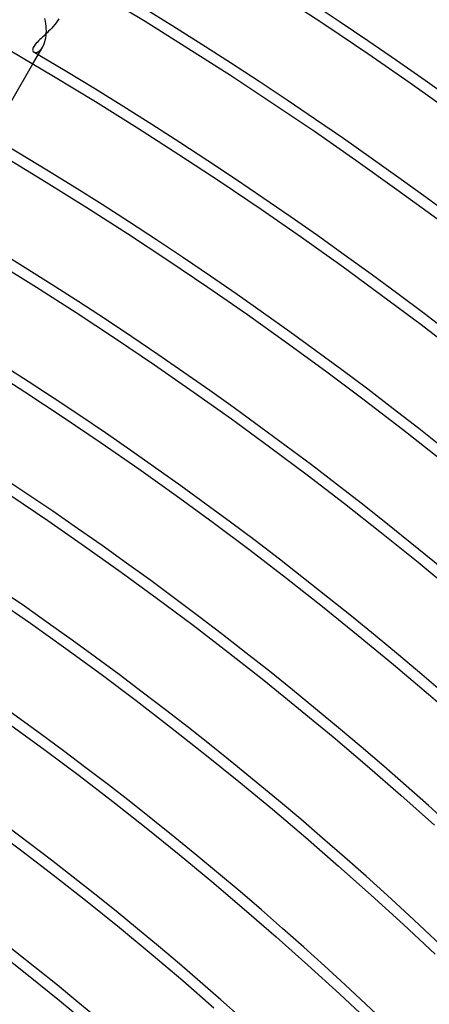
# Model space of a CAD drawing. Header units: millimetres. Extents: x -280 to 280, y -247 to 247.
# Tile 69 of 85: x 98 to 118, y 122 to 169. Entities that reach past the tile are written whole.
import ezdxf

# ---------------------------------------------------------------- set-up
doc = ezdxf.new("R2010")
doc.units = ezdxf.units.MM
doc.layers.add('HIDDEN', color=7, linetype='Continuous')
doc.layers.add('THICK', color=7, linetype='Continuous')

msp = doc.modelspace()

# ---------------------------------------------------------------- linework, layer by layer
at = {"layer": 'HIDDEN'}
for p, q in [((99.9, 169.051), (99.834, 168.961)), ((99.962, 169.145), (99.9, 169.051)), ((99.55, 168.629), (99.477, 168.553)), ((99.623, 168.708), (99.55, 168.629)), ((99.695, 168.789), (99.623, 168.708)), ((99.766, 168.874), (99.695, 168.789)), ((99.834, 168.961), (99.766, 168.874)), ((99.062, 168.155), (99, 168.096)), ((99.126, 168.216), (99.062, 168.155)), ((99.192, 168.279), (99.126, 168.216)), ((99.261, 168.344), (99.192, 168.279)), ((99.332, 168.411), (99.261, 168.344)), ((99.404, 168.481), (99.332, 168.411)), ((99.477, 168.553), (99.404, 168.481)), ((98.716, 167.691), (98.714, 167.655)), ((98.714, 167.655), (98.719, 167.622)), ((98.726, 167.731), (98.716, 167.691)), ((98.743, 167.775), (98.726, 167.731)), ((98.768, 167.822), (98.743, 167.775)), ((98.801, 167.872), (98.768, 167.822)), ((98.842, 167.926), (98.801, 167.872)), ((98.89, 167.981), (98.842, 167.926)), ((98.943, 168.037), (98.89, 167.981)), ((99, 168.096), (98.943, 168.037)), ((99.058, 167.634), (99.104, 167.682)), ((99.104, 167.682), (99.15, 167.74)), ((99.15, 167.74), (99.193, 167.807)), ((98.719, 167.622), (98.731, 167.595)), ((98.731, 167.595), (98.748, 167.572)), ((98.748, 167.572), (98.771, 167.555)), ((98.771, 167.555), (98.802, 167.542)), ((98.802, 167.542), (98.837, 167.536)), ((98.837, 167.536), (98.877, 167.538)), ((98.877, 167.538), (98.919, 167.549)), ((98.919, 167.549), (98.964, 167.568)), ((98.964, 167.568), (99.011, 167.596)), ((99.011, 167.596), (99.058, 167.634)), ((97.721, 165.257), (98.727, 167))]:
    msp.add_line(p, q, dxfattribs=at)
for radius, start, end in [(194.5, 59.41085, 59.48121), (149.5, 0.76633, 59.23364)]:
    msp.add_arc((0, 0), radius, start, end, dxfattribs=at)
at = {"layer": 'THICK'}
for p, q in [((102.017, 170.278), (104.075, 169.029)), ((110.596, 170.228), (112.653, 168.874)), ((99.321, 169.035), (99.294, 169.155)), ((99.342, 168.916), (99.321, 169.035)), ((99.357, 168.797), (99.342, 168.916)), ((99.365, 168.679), (99.357, 168.797)), ((99.368, 168.563), (99.365, 168.679)), ((104.075, 169.029), (106.118, 167.754)), ((112.653, 168.874), (114.693, 167.495)), ((99.294, 168.043), (99.319, 168.136)), ((99.319, 168.136), (99.34, 168.235)), ((99.34, 168.235), (99.355, 168.34)), ((99.355, 168.34), (99.364, 168.45)), ((99.364, 168.45), (99.368, 168.563)), ((98.727, 167), (99.193, 167.807)), ((99.193, 167.807), (99.23, 167.878)), ((99.23, 167.878), (99.264, 167.957)), ((99.264, 167.957), (99.294, 168.043)), ((106.118, 167.754), (108.145, 166.454)), ((97.679, 167.615), (99.704, 166.418)), ((114.693, 167.495), (116.716, 166.091)), ((99.704, 166.418), (101.716, 165.197)), ((108.145, 166.454), (110.156, 165.13)), ((116.716, 166.091), (118.722, 164.664)), ((101.716, 165.197), (103.712, 163.951)), ((110.156, 165.13), (112.15, 163.782)), ((103.712, 163.951), (105.693, 162.681)), ((112.15, 163.782), (114.129, 162.41)), ((97.392, 162.558), (99.356, 161.365)), ((105.693, 162.681), (107.658, 161.387)), ((114.129, 162.41), (116.09, 161.013)), ((99.356, 161.365), (101.306, 160.148)), ((107.658, 161.387), (109.608, 160.069)), ((116.09, 161.013), (118.035, 159.593)), ((101.306, 160.148), (103.241, 158.907)), ((109.608, 160.069), (111.541, 158.728)), ((103.241, 158.907), (105.161, 157.643)), ((111.541, 158.728), (113.458, 157.363)), ((96.997, 157.533), (98.9, 156.345)), ((105.161, 157.643), (107.065, 156.356)), ((113.458, 157.363), (115.359, 155.975)), ((98.9, 156.345), (100.79, 155.134)), ((107.065, 156.356), (108.954, 155.046)), ((115.359, 155.975), (117.242, 154.565)), ((100.79, 155.134), (102.664, 153.9)), ((108.954, 155.046), (110.827, 153.713)), ((117.242, 154.565), (119.108, 153.131)), ((102.664, 153.9), (104.523, 152.643)), ((110.827, 153.713), (112.683, 152.357)), ((104.523, 152.643), (106.367, 151.364)), ((96.495, 152.542), (98.338, 151.36)), ((112.683, 152.357), (114.523, 150.979)), ((98.338, 151.36), (100.167, 150.156)), ((106.367, 151.364), (108.195, 150.063)), ((114.523, 150.979), (116.346, 149.579)), ((100.167, 150.156), (101.981, 148.93)), ((108.195, 150.063), (110.007, 148.739)), ((116.346, 149.579), (118.151, 148.157)), ((101.981, 148.93), (103.779, 147.682)), ((110.007, 148.739), (111.803, 147.394)), ((103.779, 147.682), (105.563, 146.413)), ((111.803, 147.394), (113.583, 146.027)), ((97.669, 146.413), (99.438, 145.217)), ((105.563, 146.413), (107.331, 145.121)), ((113.583, 146.027), (115.346, 144.639)), ((99.438, 145.217), (101.192, 144)), ((107.331, 145.121), (109.084, 143.809)), ((115.346, 144.639), (117.092, 143.229)), ((101.192, 144), (102.931, 142.762)), ((109.084, 143.809), (110.82, 142.475)), ((117.092, 143.229), (118.82, 141.798)), ((102.931, 142.762), (104.655, 141.503)), ((110.82, 142.475), (112.54, 141.121)), ((96.896, 141.504), (98.605, 140.319)), ((104.655, 141.503), (106.364, 140.224)), ((112.54, 141.121), (114.243, 139.745)), ((98.605, 140.319), (100.3, 139.112)), ((106.364, 140.224), (108.057, 138.923)), ((114.243, 139.745), (115.93, 138.349)), ((100.3, 139.112), (101.98, 137.886)), ((108.057, 138.923), (109.734, 137.602)), ((115.93, 138.349), (117.6, 136.933)), ((101.98, 137.886), (103.645, 136.638)), ((109.734, 137.602), (111.395, 136.261)), ((117.6, 136.933), (119.252, 135.496)), ((103.645, 136.638), (105.294, 135.371)), ((111.395, 136.261), (113.04, 134.9)), ((97.668, 135.462), (99.304, 134.268)), ((105.294, 135.371), (106.928, 134.084)), ((113.04, 134.9), (114.668, 133.519)), ((99.304, 134.268), (100.925, 133.053)), ((106.928, 134.084), (108.547, 132.777)), ((114.668, 133.519), (116.279, 132.118)), ((100.925, 133.053), (102.531, 131.819)), ((108.547, 132.777), (110.15, 131.451)), ((116.279, 132.118), (117.873, 130.698)), ((102.531, 131.819), (104.123, 130.566)), ((110.15, 131.451), (111.736, 130.105)), ((96.628, 130.65), (98.205, 129.468)), ((104.123, 130.566), (105.699, 129.293)), ((111.736, 130.105), (113.306, 128.74)), ((98.205, 129.468), (99.769, 128.267)), ((105.699, 129.293), (107.259, 128.002)), ((113.306, 128.74), (114.859, 127.356)), ((99.769, 128.267), (101.317, 127.048)), ((107.259, 128.002), (108.804, 126.691)), ((114.859, 127.356), (116.395, 125.954)), ((101.317, 127.048), (102.851, 125.809)), ((108.804, 126.691), (110.333, 125.362)), ((116.395, 125.954), (117.914, 124.533)), ((102.851, 125.809), (104.369, 124.553)), ((110.333, 125.362), (111.845, 124.015)), ((97.006, 124.715), (98.511, 123.529)), ((104.369, 124.553), (105.872, 123.277)), ((111.845, 124.015), (113.341, 122.649)), ((98.511, 123.529), (100.002, 122.325)), ((105.872, 123.277), (107.36, 121.984)), ((113.341, 122.649), (114.82, 121.265)), ((100.002, 122.325), (101.479, 121.103))]:
    msp.add_line(p, q, dxfattribs=at)
for radius, start, end in [(230, 0.06497, 59.935), (230.5, 0.49716, 59.50287), (226, 0.50707, 59.49296), (221.5, 0.51732, 59.48264), (217, 0.5281, 59.47193), (212.5, 0.53927, 59.46076), (208, 0.55096, 59.44907), (203.5, 0.5631, 59.43687), (199, 0.57582, 59.42415), (194.5, 0.58917, 59.41085), (190, 0.60315, 59.39687), (185.5, 0.61776, 59.38226), (181, 0.63312, 59.36691), (176.5, 0.64928, 59.35075), (172, 0.66624, 59.33373), (167.5, 0.68417, 59.31586), (163, 0.70302, 59.29695), (158.5, 0.72302, 59.27701), (154, 0.7441, 59.25587), (146, 0.78392, 59.2161)]:
    msp.add_arc((0, 0), radius, start, end, dxfattribs=at)

doc.saveas('drawing.dxf')
